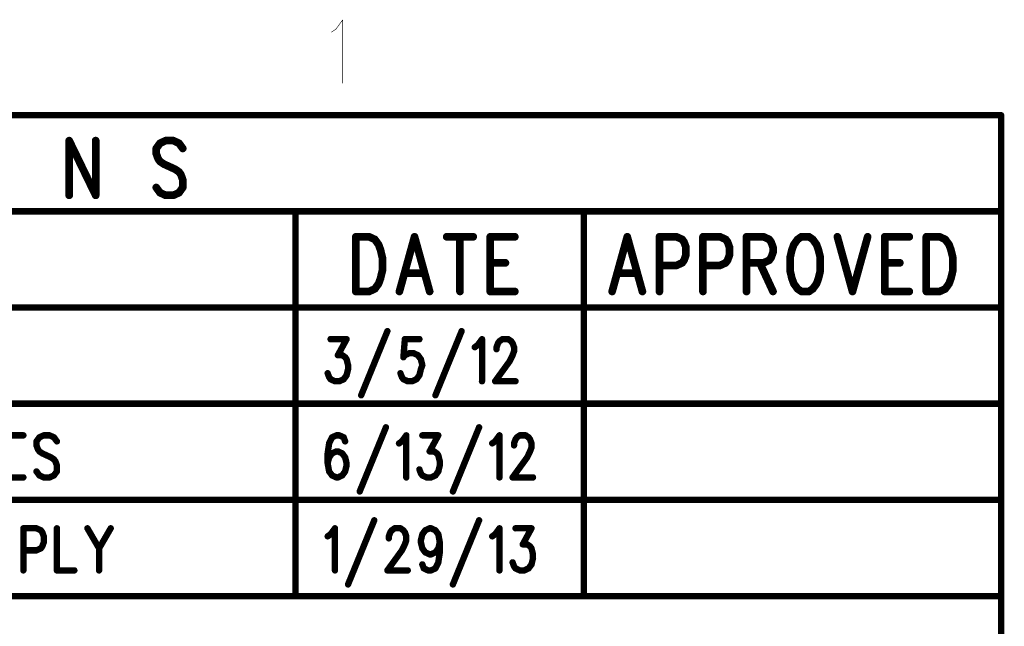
# Model space of a CAD drawing. Extents: x 2 to 38, y 2.4 to 29.6.
# Tile 93 of 93: x 32.2 to 37.4, y 26.2 to 29.4. Entities that reach past the tile are written whole.
import ezdxf

# ---------------------------------------------------------------- set-up
doc = ezdxf.new("R2010")
doc.units = 0
doc.layers.get('0').update_dxf_attribs({"linetype": 'CONTINUOUS'})
doc.layers.add('adt001026', color=1, linetype='CONTINUOUS')

# ---------------------------------------------------------------- blocks, each defined once
blk = doc.blocks.new('D247')
at = {"const_width": 0.0017}
blk.add_lwpolyline([(-0.00085, 0, 1), (0.00085, 0, 1)], format="xyb", close=True, dxfattribs=at)
blk = doc.blocks.new('D251')
at = {"const_width": 0.0171}
blk.add_lwpolyline([(-0.00855, 0, 1), (0.00855, 0, 1)], format="xyb", close=True, dxfattribs=at)
blk = doc.blocks.new('D253')
at = {"const_width": 0.02055}
blk.add_lwpolyline([(-0.010275, 0, 1), (0.010275, 0, 1)], format="xyb", close=True, dxfattribs=at)

msp = doc.modelspace()

# ---------------------------------------------------------------- linework, layer by layer
at = {"layer": 'adt001026', "color": 1}
for points, const_width in [([(33.8418, 29.3848), (33.8768, 29.433)], 0.003), ([(33.8768, 29.433), (33.8768, 29.0958)], 0.003), ([(33.8184, 29.3687), (33.8418, 29.3848)], 0.003), ([(37.3972, 28.9246), (2.637, 28.9246)], 0.034), ([(37.3972, 3.0685), (37.3972, 28.9246)], 0.034), ([(32.4154, 28.7888), (32.4154, 28.4967)], 0.041), ([(32.4154, 28.7888), (32.5571, 28.4967)], 0.041), ([(32.5571, 28.7888), (32.5571, 28.4967)], 0.041), ([(32.9011, 28.7749), (32.8808, 28.7471)], 0.041), ([(32.9314, 28.7888), (32.9011, 28.7749)], 0.041), ([(32.9719, 28.7888), (32.9314, 28.7888)], 0.041), ([(33.0023, 28.7749), (32.9719, 28.7888)], 0.041), ([(33.0225, 28.7471), (33.0023, 28.7749)], 0.041), ([(32.8808, 28.7471), (32.8808, 28.7193)], 0.041), ([(32.8808, 28.7193), (32.891, 28.6914)], 0.041), ([(32.891, 28.6914), (32.9011, 28.6775)], 0.041), ([(32.9011, 28.6775), (32.9213, 28.6636)], 0.041), ([(32.9213, 28.6636), (32.982, 28.6358)], 0.041), ([(32.982, 28.6358), (33.0023, 28.6219)], 0.041), ([(33.0023, 28.6219), (33.0124, 28.608)], 0.041), ([(33.0124, 28.608), (33.0225, 28.5801)], 0.041), ([(33.0225, 28.5801), (33.0225, 28.5384)], 0.041), ([(32.9011, 28.5106), (32.8808, 28.5384)], 0.041), ([(32.9314, 28.4967), (32.9011, 28.5106)], 0.041), ([(33.0023, 28.5106), (32.9719, 28.4967)], 0.041), ([(33.0225, 28.5384), (33.0023, 28.5106)], 0.041), ([(32.9719, 28.4967), (32.9314, 28.4967)], 0.041), ([(37.3931, 28.4111), (25.4068, 28.4111)], 0.034), ([(33.626, 28.4111), (33.626, 26.87)], 0.034), ([(35.1671, 28.4111), (35.1671, 26.87)], 0.034), ([(33.9479, 28.2751), (33.9479, 27.983)], 0.041), ([(33.9479, 28.2751), (34.0188, 28.2751)], 0.041), ([(34.0188, 28.2751), (34.0491, 28.2612)], 0.041), ([(34.0491, 28.2612), (34.0694, 28.2334)], 0.041), ([(34.2616, 28.2751), (34.1807, 27.983)], 0.041), ([(34.2616, 28.2751), (34.3425, 27.983)], 0.041), ([(34.4336, 28.2751), (34.5753, 28.2751)], 0.041), ([(34.5044, 28.2751), (34.5044, 27.983)], 0.041), ([(34.6663, 28.2751), (34.6663, 27.983)], 0.041), ([(34.6663, 28.2751), (34.7979, 28.2751)], 0.041), ([(35.3987, 28.2751), (35.3178, 27.983)], 0.041), ([(35.3987, 28.2751), (35.4797, 27.983)], 0.041), ([(35.5708, 28.2751), (35.5708, 27.983)], 0.041), ([(35.5708, 28.2751), (35.6618, 28.2751)], 0.041), ([(35.6618, 28.2751), (35.6922, 28.2612)], 0.041), ([(35.6922, 28.2612), (35.7023, 28.2473)], 0.041), ([(35.7023, 28.2473), (35.7124, 28.2195)], 0.041), ([(35.8035, 28.2751), (35.8035, 27.983)], 0.041), ([(35.8035, 28.2751), (35.8945, 28.2751)], 0.041), ([(35.8945, 28.2751), (35.9249, 28.2612)], 0.041), ([(35.9249, 28.2612), (35.935, 28.2473)], 0.041), ([(35.935, 28.2473), (35.9451, 28.2195)], 0.041), ([(36.0362, 28.2751), (36.0362, 27.983)], 0.041), ([(36.0362, 28.2751), (36.1273, 28.2751)], 0.041), ([(36.1273, 28.2751), (36.1576, 28.2612)], 0.041), ([(36.1576, 28.2612), (36.1677, 28.2473)], 0.041), ([(36.1677, 28.2473), (36.1779, 28.2195)], 0.041), ([(36.3094, 28.2612), (36.2892, 28.2334)], 0.041), ([(36.3296, 28.2751), (36.3094, 28.2612)], 0.041), ([(36.3701, 28.2751), (36.3296, 28.2751)], 0.041), ([(36.3903, 28.2612), (36.3701, 28.2751)], 0.041), ([(36.4106, 28.2334), (36.3903, 28.2612)], 0.041), ([(36.5219, 28.2751), (36.6028, 27.983)], 0.041), ([(36.6838, 28.2751), (36.6028, 27.983)], 0.041), ([(36.7748, 28.2751), (36.7748, 27.983)], 0.041), ([(36.7748, 28.2751), (36.9064, 28.2751)], 0.041), ([(36.9974, 28.2751), (36.9974, 27.983)], 0.041), ([(36.9974, 28.2751), (37.0683, 28.2751)], 0.041), ([(37.0683, 28.2751), (37.0986, 28.2612)], 0.041), ([(37.0986, 28.2612), (37.1189, 28.2334)], 0.041), ([(34.0694, 28.2334), (34.0795, 28.2056)], 0.041), ([(34.0795, 28.2056), (34.0896, 28.1638)], 0.041), ([(35.7124, 28.2195), (35.7124, 28.1777)], 0.041), ([(35.9451, 28.2195), (35.9451, 28.1777)], 0.041), ([(36.1779, 28.1917), (36.1677, 28.1638)], 0.041), ([(36.1779, 28.2195), (36.1779, 28.1917)], 0.041), ([(36.279, 28.2056), (36.2689, 28.1638)], 0.041), ([(36.2892, 28.2334), (36.279, 28.2056)], 0.041), ([(36.4207, 28.2056), (36.4106, 28.2334)], 0.041), ([(36.4308, 28.1638), (36.4207, 28.2056)], 0.041), ([(37.1189, 28.2334), (37.129, 28.2056)], 0.041), ([(37.129, 28.2056), (37.1391, 28.1638)], 0.041), ([(34.0896, 28.1638), (34.0896, 28.0943)], 0.041), ([(35.7023, 28.1499), (35.6922, 28.136)], 0.041), ([(35.7124, 28.1777), (35.7023, 28.1499)], 0.041), ([(35.935, 28.1499), (35.9249, 28.136)], 0.041), ([(35.9451, 28.1777), (35.935, 28.1499)], 0.041), ([(36.1576, 28.1499), (36.1273, 28.136)], 0.041), ([(36.1677, 28.1638), (36.1576, 28.1499)], 0.041), ([(36.2689, 28.1638), (36.2689, 28.0943)], 0.041), ([(36.4308, 28.0943), (36.4308, 28.1638)], 0.041), ([(37.1391, 28.1638), (37.1391, 28.0943)], 0.041), ([(34.0896, 28.0943), (34.0795, 28.0525)], 0.041), ([(34.6663, 28.136), (34.7473, 28.136)], 0.041), ([(35.6618, 28.1221), (35.5708, 28.1221)], 0.041), ([(35.6922, 28.136), (35.6618, 28.1221)], 0.041), ([(35.8945, 28.1221), (35.8035, 28.1221)], 0.041), ([(35.9249, 28.136), (35.8945, 28.1221)], 0.041), ([(36.1273, 28.136), (36.0362, 28.136)], 0.041), ([(36.107, 28.136), (36.1779, 27.983)], 0.041), ([(36.2689, 28.0943), (36.279, 28.0525)], 0.041), ([(36.4207, 28.0525), (36.4308, 28.0943)], 0.041), ([(36.7748, 28.136), (36.8558, 28.136)], 0.041), ([(37.1391, 28.0943), (37.129, 28.0525)], 0.041), ([(34.0795, 28.0525), (34.0694, 28.0247)], 0.041), ([(34.211, 28.0804), (34.3122, 28.0804)], 0.041), ([(35.3482, 28.0804), (35.4493, 28.0804)], 0.041), ([(36.279, 28.0525), (36.2892, 28.0247)], 0.041), ([(36.4106, 28.0247), (36.4207, 28.0525)], 0.041), ([(37.129, 28.0525), (37.1189, 28.0247)], 0.041), ([(34.0188, 27.983), (33.9479, 27.983)], 0.041), ([(34.0491, 27.9969), (34.0188, 27.983)], 0.041), ([(34.0694, 28.0247), (34.0491, 27.9969)], 0.041), ([(34.6663, 27.983), (34.7979, 27.983)], 0.041), ([(36.2892, 28.0247), (36.3094, 27.9969)], 0.041), ([(36.3094, 27.9969), (36.3296, 27.983)], 0.041), ([(36.3296, 27.983), (36.3701, 27.983)], 0.041), ([(36.3701, 27.983), (36.3903, 27.9969)], 0.041), ([(36.3903, 27.9969), (36.4106, 28.0247)], 0.041), ([(36.7748, 27.983), (36.9064, 27.983)], 0.041), ([(37.0683, 27.983), (36.9974, 27.983)], 0.041), ([(37.0986, 27.9969), (37.0683, 27.983)], 0.041), ([(37.1189, 28.0247), (37.0986, 27.9969)], 0.041), ([(37.3931, 27.8974), (25.4068, 27.8974)], 0.034), ([(33.626, 27.8974), (33.626, 26.3563)], 0.034), ([(35.1671, 27.8974), (35.1671, 26.3563)], 0.034), ([(33.8128, 27.7283), (33.8984, 27.7283)], 0.034), ([(33.8984, 27.7283), (33.8517, 27.6426)], 0.034), ([(34.1164, 27.7711), (33.9763, 27.4286)], 0.034), ([(34.2098, 27.7283), (34.202, 27.6319)], 0.034), ([(34.2876, 27.7283), (34.2098, 27.7283)], 0.034), ([(34.5133, 27.7711), (34.3732, 27.4286)], 0.034), ([(34.5989, 27.6962), (34.6223, 27.7283)], 0.034), ([(34.6223, 27.7283), (34.6223, 27.5035)], 0.034), ([(34.7157, 27.7176), (34.7312, 27.7283)], 0.034), ([(34.7312, 27.7283), (34.7624, 27.7283)], 0.034), ([(34.7624, 27.7283), (34.7779, 27.7176)], 0.034), ([(34.5834, 27.6855), (34.5989, 27.6962)], 0.034), ([(34.7001, 27.6855), (34.7079, 27.7069)], 0.034), ([(34.7001, 27.6747), (34.7001, 27.6855)], 0.034), ([(34.7079, 27.7069), (34.7157, 27.7176)], 0.034), ([(34.7779, 27.7176), (34.7857, 27.7069)], 0.034), ([(34.7857, 27.7069), (34.7935, 27.6855)], 0.034), ([(34.7935, 27.6855), (34.7935, 27.664)], 0.034), ([(33.8517, 27.6426), (33.8751, 27.6426)], 0.034), ([(33.8751, 27.6426), (33.8906, 27.6319)], 0.034), ([(33.8906, 27.6319), (33.8984, 27.6212)], 0.034), ([(33.8984, 27.6212), (33.9062, 27.5891)], 0.034), ([(34.202, 27.6319), (34.2098, 27.6426)], 0.034), ([(34.2098, 27.6426), (34.2331, 27.6533)], 0.034), ([(34.2331, 27.6533), (34.2565, 27.6533)], 0.034), ([(34.2565, 27.6533), (34.2798, 27.6426)], 0.034), ([(34.2798, 27.6426), (34.2954, 27.6212)], 0.034), ([(34.2954, 27.6212), (34.3032, 27.5891)], 0.034), ([(34.7857, 27.6426), (34.7702, 27.6105)], 0.034), ([(34.7935, 27.664), (34.7857, 27.6426)], 0.034), ([(33.9062, 27.5677), (33.8984, 27.5356)], 0.034), ([(33.9062, 27.5891), (33.9062, 27.5677)], 0.034), ([(34.2954, 27.5677), (34.2876, 27.5356)], 0.034), ([(34.3032, 27.5891), (34.2954, 27.5677)], 0.034), ([(34.7702, 27.6105), (34.6923, 27.5035)], 0.034), ([(33.805, 27.5249), (33.7972, 27.5463)], 0.034), ([(33.8128, 27.5142), (33.805, 27.5249)], 0.034), ([(33.8362, 27.5035), (33.8128, 27.5142)], 0.034), ([(33.8829, 27.5142), (33.8595, 27.5035)], 0.034), ([(33.8984, 27.5356), (33.8829, 27.5142)], 0.034), ([(34.1942, 27.5249), (34.1864, 27.5463)], 0.034), ([(34.202, 27.5142), (34.1942, 27.5249)], 0.034), ([(34.2253, 27.5035), (34.202, 27.5142)], 0.034), ([(34.272, 27.5142), (34.2487, 27.5035)], 0.034), ([(34.2876, 27.5356), (34.272, 27.5142)], 0.034), ([(33.8595, 27.5035), (33.8362, 27.5035)], 0.034), ([(34.2487, 27.5035), (34.2253, 27.5035)], 0.034), ([(34.6923, 27.5035), (34.8013, 27.5035)], 0.034), ([(25.4068, 27.3837), (37.3931, 27.3837)], 0.034), ([(34.1086, 27.2574), (33.9685, 26.9149)], 0.034), ([(34.6067, 27.2574), (34.4666, 26.9149)], 0.034), ([(32.0694, 27.2146), (32.1705, 27.2146)], 0.034), ([(32.2562, 27.2039), (32.2406, 27.1825)], 0.034), ([(32.2795, 27.2146), (32.2562, 27.2039)], 0.034), ([(32.3106, 27.2146), (32.2795, 27.2146)], 0.034), ([(32.334, 27.2039), (32.3106, 27.2146)], 0.034), ([(32.3496, 27.1825), (32.334, 27.2039)], 0.034), ([(33.8206, 27.2039), (33.805, 27.1718)], 0.034), ([(33.8439, 27.2146), (33.8206, 27.2039)], 0.034), ([(33.8595, 27.2146), (33.8439, 27.2146)], 0.034), ([(33.8829, 27.2039), (33.8595, 27.2146)], 0.034), ([(33.8906, 27.1825), (33.8829, 27.2039)], 0.034), ([(34.1942, 27.1825), (34.2175, 27.2146)], 0.034), ([(34.2175, 27.2146), (34.2175, 26.9898)], 0.034), ([(34.3032, 27.2146), (34.3888, 27.2146)], 0.034), ([(34.3888, 27.2146), (34.3421, 27.1289)], 0.034), ([(34.6923, 27.1825), (34.7157, 27.2146)], 0.034), ([(34.7157, 27.2146), (34.7157, 26.9898)], 0.034), ([(34.8013, 27.1932), (34.8091, 27.2039)], 0.034), ([(34.8091, 27.2039), (34.8246, 27.2146)], 0.034), ([(34.8246, 27.2146), (34.8558, 27.2146)], 0.034), ([(34.8558, 27.2146), (34.8713, 27.2039)], 0.034), ([(34.8713, 27.2039), (34.8791, 27.1932)], 0.034), ([(32.2406, 27.1825), (32.2406, 27.1611)], 0.034), ([(32.2406, 27.1611), (32.2484, 27.1396)], 0.034), ([(33.805, 27.1718), (33.7972, 27.1182)], 0.034), ([(34.1786, 27.1718), (34.1942, 27.1825)], 0.034), ([(34.6768, 27.1718), (34.6923, 27.1825)], 0.034), ([(34.7935, 27.1718), (34.8013, 27.1932)], 0.034), ([(34.7935, 27.1611), (34.7935, 27.1718)], 0.034), ([(34.8791, 27.1932), (34.8869, 27.1718)], 0.034), ([(34.8869, 27.1503), (34.8791, 27.1289)], 0.034), ([(34.8869, 27.1718), (34.8869, 27.1503)], 0.034), ([(32.2484, 27.1396), (32.2562, 27.1289)], 0.034), ([(32.2562, 27.1289), (32.2717, 27.1182)], 0.034), ([(32.2717, 27.1182), (32.3184, 27.0968)], 0.034), ([(32.3184, 27.0968), (32.334, 27.0861)], 0.034), ([(33.7972, 27.1182), (33.7972, 27.0647)], 0.034), ([(33.805, 27.0968), (33.7972, 27.0647)], 0.034), ([(33.8206, 27.1182), (33.805, 27.0968)], 0.034), ([(33.8439, 27.1289), (33.8206, 27.1182)], 0.034), ([(33.8517, 27.1289), (33.8439, 27.1289)], 0.034), ([(33.8751, 27.1182), (33.8517, 27.1289)], 0.034), ([(33.8906, 27.0968), (33.8751, 27.1182)], 0.034), ([(33.8984, 27.0647), (33.8906, 27.0968)], 0.034), ([(34.3421, 27.1289), (34.3654, 27.1289)], 0.034), ([(34.3654, 27.1289), (34.381, 27.1182)], 0.034), ([(34.381, 27.1182), (34.3888, 27.1075)], 0.034), ([(34.3888, 27.1075), (34.3966, 27.0754)], 0.034), ([(34.8636, 27.0968), (34.7857, 26.9898)], 0.034), ([(34.8791, 27.1289), (34.8636, 27.0968)], 0.034), ([(32.334, 27.0861), (32.3418, 27.0754)], 0.034), ([(32.3418, 27.0754), (32.3496, 27.054)], 0.034), ([(32.3496, 27.054), (32.3496, 27.0219)], 0.034), ([(33.7972, 27.0647), (33.805, 27.0219)], 0.034), ([(33.8906, 27.0219), (33.8984, 27.054)], 0.034), ([(33.8984, 27.054), (33.8984, 27.0647)], 0.034), ([(34.3966, 27.054), (34.3888, 27.0219)], 0.034), ([(34.3966, 27.0754), (34.3966, 27.054)], 0.034), ([(32.0694, 26.9898), (32.1705, 26.9898)], 0.034), ([(32.2562, 27.0005), (32.2406, 27.0219)], 0.034), ([(32.2795, 26.9898), (32.2562, 27.0005)], 0.034), ([(32.3106, 26.9898), (32.2795, 26.9898)], 0.034), ([(32.334, 27.0005), (32.3106, 26.9898)], 0.034), ([(32.3496, 27.0219), (32.334, 27.0005)], 0.034), ([(33.805, 27.0219), (33.8206, 27.0005)], 0.034), ([(33.8206, 27.0005), (33.8439, 26.9898)], 0.034), ([(33.8439, 26.9898), (33.8517, 26.9898)], 0.034), ([(33.8517, 26.9898), (33.8751, 27.0005)], 0.034), ([(33.8751, 27.0005), (33.8906, 27.0219)], 0.034), ([(34.2954, 27.0112), (34.2876, 27.0326)], 0.034), ([(34.3032, 27.0005), (34.2954, 27.0112)], 0.034), ([(34.3265, 26.9898), (34.3032, 27.0005)], 0.034), ([(34.3499, 26.9898), (34.3265, 26.9898)], 0.034), ([(34.3732, 27.0005), (34.3499, 26.9898)], 0.034), ([(34.3888, 27.0219), (34.3732, 27.0005)], 0.034), ([(34.7857, 26.9898), (34.8947, 26.9898)], 0.034), ([(25.4068, 26.87), (37.3931, 26.87)], 0.034), ([(25.4068, 26.87), (37.3931, 26.87)], 0.034), ([(34.0463, 26.7608), (33.9062, 26.4183)], 0.034), ([(34.6067, 26.7608), (34.4666, 26.4183)], 0.034), ([(32.1705, 26.718), (32.1705, 26.4932)], 0.034), ([(32.1705, 26.718), (32.2406, 26.718)], 0.034), ([(32.2406, 26.718), (32.2639, 26.7073)], 0.034), ([(32.2639, 26.7073), (32.2717, 26.6966)], 0.034), ([(32.2717, 26.6966), (32.2795, 26.6752)], 0.034), ([(32.2795, 26.6752), (32.2795, 26.6431)], 0.034), ([(32.3496, 26.718), (32.3496, 26.4932)], 0.034), ([(32.513, 26.718), (32.5753, 26.611)], 0.034), ([(32.6375, 26.718), (32.5753, 26.611)], 0.034), ([(33.7972, 26.6752), (33.8128, 26.6859)], 0.034), ([(33.8128, 26.6859), (33.8362, 26.718)], 0.034), ([(33.8362, 26.718), (33.8362, 26.4932)], 0.034), ([(34.1241, 26.6752), (34.1319, 26.6966)], 0.034), ([(34.1241, 26.6645), (34.1241, 26.6752)], 0.034), ([(34.1319, 26.6966), (34.1397, 26.7073)], 0.034), ([(34.1397, 26.7073), (34.1553, 26.718)], 0.034), ([(34.1553, 26.718), (34.1864, 26.718)], 0.034), ([(34.1864, 26.718), (34.202, 26.7073)], 0.034), ([(34.202, 26.7073), (34.2098, 26.6966)], 0.034), ([(34.2098, 26.6966), (34.2175, 26.6752)], 0.034), ([(34.2175, 26.6752), (34.2175, 26.6538)], 0.034), ([(34.2954, 26.6538), (34.3032, 26.6859)], 0.034), ([(34.3032, 26.6859), (34.3187, 26.7073)], 0.034), ([(34.3187, 26.7073), (34.3421, 26.718)], 0.034), ([(34.3421, 26.718), (34.3499, 26.718)], 0.034), ([(34.3499, 26.718), (34.3732, 26.7073)], 0.034), ([(34.3732, 26.7073), (34.3888, 26.6859)], 0.034), ([(34.3888, 26.6859), (34.3966, 26.6431)], 0.034), ([(34.6768, 26.6752), (34.6923, 26.6859)], 0.034), ([(34.6923, 26.6859), (34.7157, 26.718)], 0.034), ([(34.7157, 26.718), (34.7157, 26.4932)], 0.034), ([(34.8013, 26.718), (34.8869, 26.718)], 0.034), ([(34.8869, 26.718), (34.8402, 26.6324)], 0.034), ([(32.2717, 26.6217), (32.2639, 26.611)], 0.034), ([(32.2795, 26.6431), (32.2717, 26.6217)], 0.034), ([(34.2098, 26.6324), (34.1942, 26.6003)], 0.034), ([(34.2175, 26.6538), (34.2098, 26.6324)], 0.034), ([(34.2954, 26.6431), (34.2954, 26.6538)], 0.034), ([(34.3032, 26.611), (34.2954, 26.6431)], 0.034), ([(34.3966, 26.6431), (34.3888, 26.611)], 0.034), ([(34.3966, 26.6431), (34.3966, 26.5896)], 0.034), ([(34.8402, 26.6324), (34.8636, 26.6324)], 0.034), ([(34.8636, 26.6324), (34.8791, 26.6217)], 0.034), ([(34.8791, 26.6217), (34.8869, 26.611)], 0.034), ([(32.2406, 26.6003), (32.1705, 26.6003)], 0.034), ([(32.2639, 26.611), (32.2406, 26.6003)], 0.034), ([(32.5753, 26.611), (32.5753, 26.4932)], 0.034), ([(34.1942, 26.6003), (34.1164, 26.4932)], 0.034), ([(34.3187, 26.5896), (34.3032, 26.611)], 0.034), ([(34.3421, 26.5789), (34.3187, 26.5896)], 0.034), ([(34.3499, 26.5789), (34.3421, 26.5789)], 0.034), ([(34.3732, 26.5896), (34.3499, 26.5789)], 0.034), ([(34.3888, 26.611), (34.3732, 26.5896)], 0.034), ([(34.3966, 26.5896), (34.3888, 26.5361)], 0.034), ([(34.8869, 26.611), (34.8947, 26.5789)], 0.034), ([(34.8947, 26.5789), (34.8947, 26.5575)], 0.034), ([(34.3109, 26.5039), (34.3032, 26.5253)], 0.034), ([(34.3888, 26.5361), (34.3732, 26.5039)], 0.034), ([(34.7935, 26.5146), (34.7857, 26.5361)], 0.034), ([(34.8013, 26.5039), (34.7935, 26.5146)], 0.034), ([(34.8869, 26.5253), (34.8713, 26.5039)], 0.034), ([(34.8947, 26.5575), (34.8869, 26.5253)], 0.034), ([(32.3496, 26.4932), (32.443, 26.4932)], 0.034), ([(34.1164, 26.4932), (34.2253, 26.4932)], 0.034), ([(34.3343, 26.4932), (34.3109, 26.5039)], 0.034), ([(34.3499, 26.4932), (34.3343, 26.4932)], 0.034), ([(34.3732, 26.5039), (34.3499, 26.4932)], 0.034), ([(34.8246, 26.4932), (34.8013, 26.5039)], 0.034), ([(34.848, 26.4932), (34.8246, 26.4932)], 0.034), ([(34.8713, 26.5039), (34.848, 26.4932)], 0.034), ([(25.4068, 26.3563), (37.3931, 26.3563)], 0.034)]:
    msp.add_lwpolyline(points, dxfattribs=dict(at, const_width=const_width))

# ---------------------------------------------------------------- block references
at = {"layer": 'adt001026'}
for name, p in [('D247', (33.8768, 29.433)), ('D247', (33.8184, 29.3687)), ('D247', (33.8418, 29.3848)), ('D247', (33.8768, 29.0958)), ('D251', (37.3972, 28.9246)), ('D253', (32.4154, 28.7888)), ('D253', (32.4154, 28.7888)), ('D253', (32.5571, 28.7888)), ('D253', (32.9011, 28.7749)), ('D253', (32.9314, 28.7888)), ('D253', (32.9719, 28.7888)), ('D253', (33.0023, 28.7749)), ('D253', (32.8808, 28.7471)), ('D253', (32.8808, 28.7193)), ('D253', (33.0225, 28.7471)), ('D253', (32.891, 28.6914)), ('D253', (32.9011, 28.6775)), ('D253', (32.9213, 28.6636)), ('D253', (32.982, 28.6358)), ('D253', (33.0023, 28.6219)), ('D253', (33.0124, 28.608)), ('D253', (33.0225, 28.5801)), ('D253', (32.8808, 28.5384)), ('D253', (32.9011, 28.5106)), ('D253', (33.0023, 28.5106)), ('D253', (33.0225, 28.5384)), ('D253', (32.4154, 28.4967)), ('D253', (32.5571, 28.4967)), ('D253', (32.5571, 28.4967)), ('D253', (32.9314, 28.4967)), ('D253', (32.9719, 28.4967)), ('D251', (33.626, 28.4111)), ('D251', (35.1671, 28.4111)), ('D251', (37.3931, 28.4111)), ('D253', (33.9479, 28.2751)), ('D253', (33.9479, 28.2751)), ('D253', (34.0188, 28.2751)), ('D253', (34.0491, 28.2612)), ('D253', (34.2616, 28.2751)), ('D253', (34.2616, 28.2751)), ('D253', (34.4336, 28.2751)), ('D253', (34.5044, 28.2751)), ('D253', (34.5753, 28.2751)), ('D253', (34.6663, 28.2751)), ('D253', (34.6663, 28.2751)), ('D253', (34.7979, 28.2751)), ('D253', (35.3987, 28.2751)), ('D253', (35.3987, 28.2751)), ('D253', (35.5708, 28.2751)), ('D253', (35.5708, 28.2751)), ('D253', (35.6618, 28.2751)), ('D253', (35.6922, 28.2612)), ('D253', (35.7023, 28.2473)), ('D253', (35.8035, 28.2751)), ('D253', (35.8035, 28.2751)), ('D253', (35.8945, 28.2751)), ('D253', (35.9249, 28.2612)), ('D253', (35.935, 28.2473)), ('D253', (36.0362, 28.2751)), ('D253', (36.0362, 28.2751)), ('D253', (36.1273, 28.2751)), ('D253', (36.1576, 28.2612)), ('D253', (36.1677, 28.2473)), ('D253', (36.3094, 28.2612)), ('D253', (36.3296, 28.2751)), ('D253', (36.3296, 28.2751)), ('D253', (36.3701, 28.2751)), ('D253', (36.3903, 28.2612)), ('D253', (36.5219, 28.2751)), ('D253', (36.6838, 28.2751)), ('D253', (36.7748, 28.2751)), ('D253', (36.7748, 28.2751)), ('D253', (36.9064, 28.2751)), ('D253', (36.9974, 28.2751)), ('D253', (36.9974, 28.2751)), ('D253', (37.0683, 28.2751)), ('D253', (37.0986, 28.2612)), ('D253', (34.0694, 28.2334)), ('D253', (34.0795, 28.2056)), ('D253', (35.7124, 28.2195)), ('D253', (35.9451, 28.2195)), ('D253', (36.1779, 28.2195)), ('D253', (36.1779, 28.1917)), ('D253', (36.279, 28.2056)), ('D253', (36.2892, 28.2334)), ('D253', (36.4106, 28.2334)), ('D253', (36.4207, 28.2056)), ('D253', (37.1189, 28.2334)), ('D253', (37.129, 28.2056)), ('D253', (34.0896, 28.1638)), ('D253', (35.7023, 28.1499)), ('D253', (35.7124, 28.1777)), ('D253', (35.935, 28.1499)), ('D253', (35.9451, 28.1777)), ('D253', (36.1576, 28.1499)), ('D253', (36.1677, 28.1638)), ('D253', (36.2689, 28.1638)), ('D253', (36.4308, 28.1638)), ('D253', (37.1391, 28.1638)), ('D253', (34.0896, 28.0943)), ('D253', (34.6663, 28.136)), ('D253', (34.7473, 28.136)), ('D253', (35.5708, 28.1221)), ('D253', (35.6618, 28.1221)), ('D253', (35.6922, 28.136)), ('D253', (35.8035, 28.1221)), ('D253', (35.8945, 28.1221)), ('D253', (35.9249, 28.136)), ('D253', (36.0362, 28.136)), ('D253', (36.107, 28.136)), ('D253', (36.1273, 28.136)), ('D253', (36.2689, 28.0943)), ('D253', (36.4308, 28.0943)), ('D253', (36.7748, 28.136)), ('D253', (36.8558, 28.136)), ('D253', (37.1391, 28.0943)), ('D253', (34.0795, 28.0525)), ('D253', (34.211, 28.0804)), ('D253', (34.3122, 28.0804)), ('D253', (35.3482, 28.0804)), ('D253', (35.4493, 28.0804)), ('D253', (36.279, 28.0525)), ('D253', (36.4207, 28.0525)), ('D253', (37.129, 28.0525)), ('D253', (33.9479, 27.983)), ('D253', (33.9479, 27.983)), ('D253', (34.0188, 27.983)), ('D253', (34.0491, 27.9969)), ('D253', (34.0694, 28.0247)), ('D253', (34.1807, 27.983)), ('D253', (34.3425, 27.983)), ('D253', (34.5044, 27.983)), ('D253', (34.6663, 27.983)), ('D253', (34.6663, 27.983)), ('D253', (34.7979, 27.983)), ('D253', (35.3178, 27.983)), ('D253', (35.4797, 27.983)), ('D253', (35.5708, 27.983)), ('D253', (35.8035, 27.983)), ('D253', (36.0362, 27.983)), ('D253', (36.1779, 27.983)), ('D253', (36.2892, 28.0247)), ('D253', (36.3094, 27.9969)), ('D253', (36.3296, 27.983)), ('D253', (36.3701, 27.983)), ('D253', (36.3903, 27.9969)), ('D253', (36.4106, 28.0247)), ('D253', (36.6028, 27.983)), ('D253', (36.6028, 27.983)), ('D253', (36.7748, 27.983)), ('D253', (36.7748, 27.983)), ('D253', (36.9064, 27.983)), ('D253', (36.9974, 27.983)), ('D253', (36.9974, 27.983)), ('D253', (37.0683, 27.983)), ('D253', (37.0986, 27.9969)), ('D253', (37.1189, 28.0247)), ('D251', (33.626, 27.8974)), ('D251', (35.1671, 27.8974)), ('D251', (37.3931, 27.8974)), ('D251', (33.8128, 27.7283)), ('D251', (33.8984, 27.7283)), ('D251', (34.1164, 27.7711)), ('D251', (34.2098, 27.7283)), ('D251', (34.2876, 27.7283)), ('D251', (34.5133, 27.7711)), ('D251', (34.6223, 27.7283)), ('D251', (34.7312, 27.7283)), ('D251', (34.7624, 27.7283)), ('D251', (34.5834, 27.6855)), ('D251', (34.5989, 27.6962)), ('D251', (34.7001, 27.6855)), ('D251', (34.7001, 27.6747)), ('D251', (34.7079, 27.7069)), ('D251', (34.7157, 27.7176)), ('D251', (34.7779, 27.7176)), ('D251', (34.7857, 27.7069)), ('D251', (34.7935, 27.6855)), ('D251', (33.8517, 27.6426)), ('D251', (33.8751, 27.6426)), ('D251', (33.8906, 27.6319)), ('D251', (33.8984, 27.6212)), ('D251', (34.202, 27.6319)), ('D251', (34.2098, 27.6426)), ('D251', (34.2331, 27.6533)), ('D251', (34.2565, 27.6533)), ('D251', (34.2798, 27.6426)), ('D251', (34.2954, 27.6212)), ('D251', (34.7857, 27.6426)), ('D251', (34.7935, 27.664)), ('D251', (33.9062, 27.5891)), ('D251', (33.9062, 27.5677)), ('D251', (34.2954, 27.5677)), ('D251', (34.3032, 27.5891)), ('D251', (34.7702, 27.6105)), ('D251', (33.7972, 27.5463)), ('D251', (33.805, 27.5249)), ('D251', (33.8128, 27.5142)), ('D251', (33.8829, 27.5142)), ('D251', (33.8984, 27.5356)), ('D251', (34.1864, 27.5463)), ('D251', (34.1942, 27.5249)), ('D251', (34.202, 27.5142)), ('D251', (34.272, 27.5142)), ('D251', (34.2876, 27.5356)), ('D251', (33.8362, 27.5035)), ('D251', (33.8595, 27.5035)), ('D251', (34.2253, 27.5035)), ('D251', (34.2487, 27.5035)), ('D251', (34.6223, 27.5035)), ('D251', (34.6923, 27.5035)), ('D251', (34.8013, 27.5035)), ('D251', (33.9763, 27.4286)), ('D251', (34.3732, 27.4286)), ('D251', (37.3931, 27.3837)), ('D251', (34.1086, 27.2574)), ('D251', (34.6067, 27.2574)), ('D251', (32.1705, 27.2146)), ('D251', (32.2562, 27.2039)), ('D251', (32.2795, 27.2146)), ('D251', (32.3106, 27.2146)), ('D251', (32.334, 27.2039)), ('D251', (33.8206, 27.2039)), ('D251', (33.8439, 27.2146)), ('D251', (33.8595, 27.2146)), ('D251', (33.8829, 27.2039)), ('D251', (34.2175, 27.2146)), ('D251', (34.3032, 27.2146)), ('D251', (34.3888, 27.2146)), ('D251', (34.7157, 27.2146)), ('D251', (34.8091, 27.2039)), ('D251', (34.8246, 27.2146)), ('D251', (34.8558, 27.2146)), ('D251', (34.8713, 27.2039)), ('D251', (32.2406, 27.1825)), ('D251', (32.2406, 27.1611)), ('D251', (32.3496, 27.1825)), ('D251', (33.805, 27.1718)), ('D251', (33.8906, 27.1825)), ('D251', (34.1786, 27.1718)), ('D251', (34.1942, 27.1825)), ('D251', (34.6768, 27.1718)), ('D251', (34.6923, 27.1825)), ('D251', (34.7935, 27.1718)), ('D251', (34.7935, 27.1611)), ('D251', (34.8013, 27.1932)), ('D251', (34.8791, 27.1932)), ('D251', (34.8869, 27.1718)), ('D251', (34.8869, 27.1503)), ('D251', (32.2484, 27.1396)), ('D251', (32.2562, 27.1289)), ('D251', (32.2717, 27.1182)), ('D251', (32.3184, 27.0968)), ('D251', (33.7972, 27.1182)), ('D251', (33.805, 27.0968)), ('D251', (33.8206, 27.1182)), ('D251', (33.8439, 27.1289)), ('D251', (33.8517, 27.1289)), ('D251', (33.8751, 27.1182)), ('D251', (33.8906, 27.0968)), ('D251', (34.3421, 27.1289)), ('D251', (34.3654, 27.1289)), ('D251', (34.381, 27.1182)), ('D251', (34.3888, 27.1075)), ('D251', (34.8636, 27.0968)), ('D251', (34.8791, 27.1289)), ('D251', (32.334, 27.0861)), ('D251', (32.3418, 27.0754)), ('D251', (32.3496, 27.054)), ('D251', (33.7972, 27.0647)), ('D251', (33.7972, 27.0647)), ('D251', (33.8984, 27.0647)), ('D251', (33.8984, 27.054)), ('D251', (34.3966, 27.0754)), ('D251', (34.3966, 27.054)), ('D251', (32.1705, 26.9898)), ('D251', (32.2406, 27.0219)), ('D251', (32.2562, 27.0005)), ('D251', (32.2795, 26.9898)), ('D251', (32.3106, 26.9898)), ('D251', (32.334, 27.0005)), ('D251', (32.3496, 27.0219)), ('D251', (33.805, 27.0219)), ('D251', (33.8206, 27.0005)), ('D251', (33.8439, 26.9898)), ('D251', (33.8517, 26.9898)), ('D251', (33.8751, 27.0005)), ('D251', (33.8906, 27.0219)), ('D251', (34.2175, 26.9898)), ('D251', (34.2876, 27.0326)), ('D251', (34.2954, 27.0112)), ('D251', (34.3032, 27.0005)), ('D251', (34.3265, 26.9898)), ('D251', (34.3499, 26.9898)), ('D251', (34.3732, 27.0005)), ('D251', (34.3888, 27.0219)), ('D251', (34.7157, 26.9898)), ('D251', (34.7857, 26.9898)), ('D251', (34.8947, 26.9898)), ('D251', (33.9685, 26.9149)), ('D251', (34.4666, 26.9149)), ('D251', (33.626, 26.87)), ('D251', (35.1671, 26.87)), ('D251', (37.3931, 26.87)), ('D251', (37.3931, 26.87)), ('D251', (34.0463, 26.7608)), ('D251', (34.6067, 26.7608)), ('D251', (32.1705, 26.718)), ('D251', (32.1705, 26.718)), ('D251', (32.2406, 26.718)), ('D251', (32.2639, 26.7073)), ('D251', (32.2717, 26.6966)), ('D251', (32.2795, 26.6752)), ('D251', (32.3496, 26.718)), ('D251', (32.513, 26.718)), ('D251', (32.6375, 26.718)), ('D251', (33.7972, 26.6752)), ('D251', (33.8128, 26.6859)), ('D251', (33.8362, 26.718)), ('D251', (34.1241, 26.6752)), ('D251', (34.1319, 26.6966)), ('D251', (34.1397, 26.7073)), ('D251', (34.1553, 26.718)), ('D251', (34.1864, 26.718)), ('D251', (34.202, 26.7073)), ('D251', (34.2098, 26.6966)), ('D251', (34.2175, 26.6752)), ('D251', (34.3032, 26.6859)), ('D251', (34.3187, 26.7073)), ('D251', (34.3421, 26.718)), ('D251', (34.3499, 26.718)), ('D251', (34.3732, 26.7073)), ('D251', (34.3888, 26.6859)), ('D251', (34.6768, 26.6752)), ('D251', (34.6923, 26.6859)), ('D251', (34.7157, 26.718)), ('D251', (34.8013, 26.718)), ('D251', (34.8869, 26.718)), ('D251', (32.2717, 26.6217)), ('D251', (32.2795, 26.6431)), ('D251', (34.1241, 26.6645)), ('D251', (34.2098, 26.6324)), ('D251', (34.2175, 26.6538)), ('D251', (34.2954, 26.6538)), ('D251', (34.2954, 26.6431)), ('D251', (34.3966, 26.6431)), ('D251', (34.3966, 26.6431)), ('D251', (34.8402, 26.6324)), ('D251', (34.8636, 26.6324)), ('D251', (34.8791, 26.6217)), ('D251', (32.1705, 26.6003)), ('D251', (32.2406, 26.6003)), ('D251', (32.2639, 26.611)), ('D251', (32.5753, 26.611)), ('D251', (32.5753, 26.611)), ('D251', (34.1942, 26.6003)), ('D251', (34.3032, 26.611)), ('D251', (34.3187, 26.5896)), ('D251', (34.3421, 26.5789)), ('D251', (34.3499, 26.5789)), ('D251', (34.3732, 26.5896)), ('D251', (34.3888, 26.611)), ('D251', (34.3966, 26.5896)), ('D251', (34.8869, 26.611)), ('D251', (34.8947, 26.5789)), ('D251', (34.3032, 26.5253)), ('D251', (34.3888, 26.5361)), ('D251', (34.7857, 26.5361)), ('D251', (34.7935, 26.5146)), ('D251', (34.8869, 26.5253)), ('D251', (34.8947, 26.5575)), ('D251', (32.1705, 26.4932)), ('D251', (32.3496, 26.4932)), ('D251', (32.443, 26.4932)), ('D251', (32.5753, 26.4932)), ('D251', (33.8362, 26.4932)), ('D251', (34.1164, 26.4932)), ('D251', (34.2253, 26.4932)), ('D251', (34.3109, 26.5039)), ('D251', (34.3343, 26.4932)), ('D251', (34.3499, 26.4932)), ('D251', (34.3732, 26.5039)), ('D251', (34.7157, 26.4932)), ('D251', (34.8013, 26.5039)), ('D251', (34.8246, 26.4932)), ('D251', (34.848, 26.4932)), ('D251', (34.8713, 26.5039)), ('D251', (33.9062, 26.4183)), ('D251', (34.4666, 26.4183)), ('D251', (33.626, 26.3563)), ('D251', (35.1671, 26.3563)), ('D251', (37.3931, 26.3563))]:
    msp.add_blockref(name, p, dxfattribs=at)

doc.saveas('drawing.dxf')
